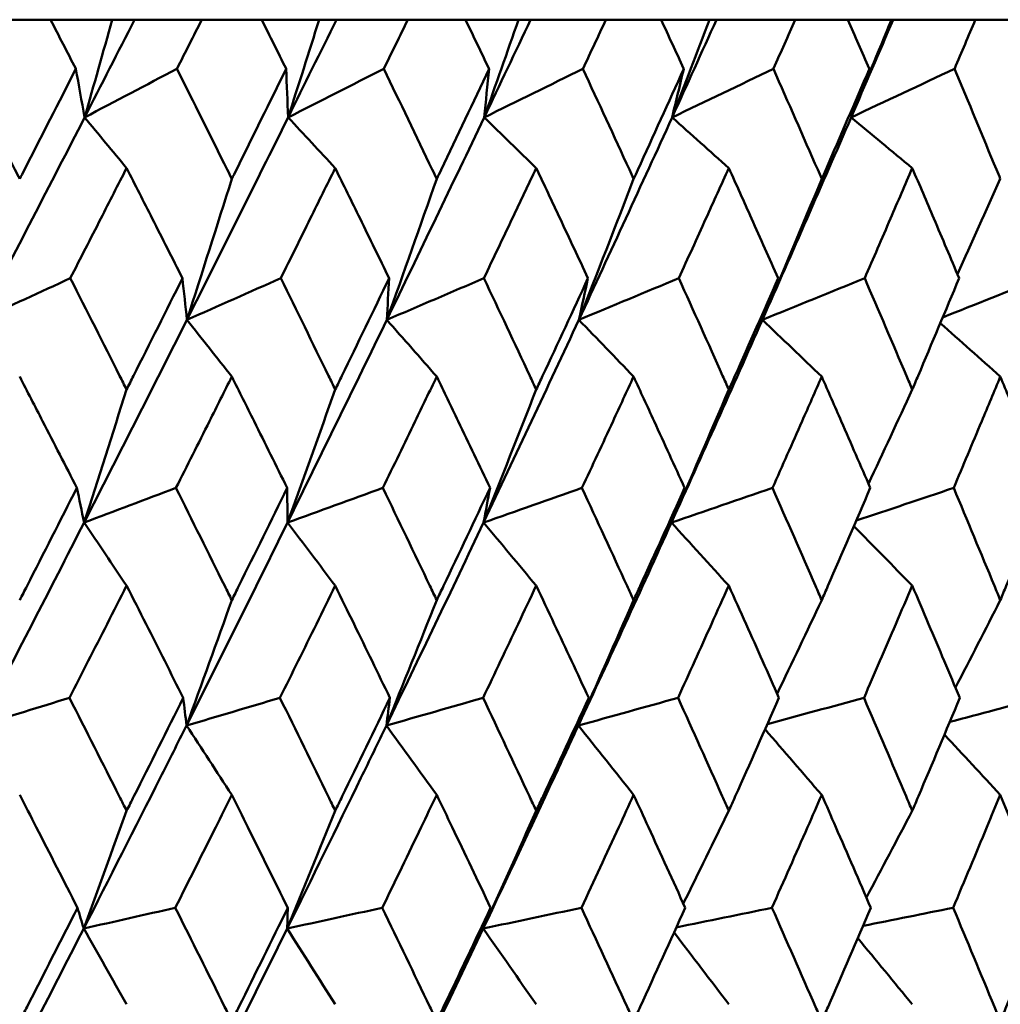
# Model space of a CAD drawing. Header units: millimetres. Extents: x 61 to 1929, y 482 to 2664.
# Tile 120 of 219: x 796.49 to 801.67, y 716.16 to 721.35. Entities that reach past the tile are written whole.
import ezdxf

# ---------------------------------------------------------------- set-up
doc = ezdxf.new("R2010")
doc.units = ezdxf.units.MM
doc.header["$LTSCALE"] = 10
doc.layers.add('Widoczne (ISO)', color=7, linetype='Continuous', lineweight=50)

msp = doc.modelspace()

# ---------------------------------------------------------------- linework, layer by layer
at = {"layer": 'Widoczne (ISO)'}
for p, q in [((796.6526, 721.3536), (796.3263, 721.3536)), ((796.6526, 721.3536), (796.9784, 721.3536)), ((796.9784, 721.3536), (797.0961, 721.3536)), ((797.0961, 721.3536), (797.4509, 721.3536)), ((797.7669, 721.3536), (797.4509, 721.3536)), ((797.7669, 721.3536), (798.0703, 721.3536)), ((798.0703, 721.3536), (798.1613, 721.3536)), ((798.1613, 721.3536), (798.5381, 721.3536)), ((798.8426, 721.3536), (798.5381, 721.3536)), ((798.8426, 721.3536), (799.1223, 721.3536)), ((799.1223, 721.3536), (799.1862, 721.3536)), ((799.1862, 721.3536), (799.5836, 721.3536)), ((799.8753, 721.3536), (799.5836, 721.3536)), ((799.8753, 721.3536), (800.1303, 721.3536)), ((800.1303, 721.3536), (800.1669, 721.3536)), ((800.1669, 721.3536), (800.5832, 721.3536)), ((800.8611, 721.3536), (800.5832, 721.3536)), ((800.8611, 721.3536), (801.0903, 721.3536)), ((801.0903, 721.3536), (801.0995, 721.3536)), ((801.0995, 721.3536), (801.5332, 721.3536)), ((801.7961, 721.3536), (801.5332, 721.3536))]:
    msp.add_line(p, q, dxfattribs=at)
msp.add_circle((787.9742, 751.3536), 50, dxfattribs=at)
for points, knots in [([(796.7862, 721.0943), (796.7859, 721.0948), (796.7857, 721.0954), (796.7412, 721.1818), (796.697, 721.2677), (796.6526, 721.3536)], [0.02951568, 0.02951568, 0.02951568, 0.02951568, 0.02969929, 0.02969929, 0.05939589, 0.05939589, 0.05939589, 0.05939589]), ([(797.4509, 721.3536), (797.4075, 721.2677), (797.3641, 721.1818), (797.3204, 721.0954), (797.3201, 721.0948), (797.3198, 721.0943)], [0, 0, 0, 0, 0.02969567, 0.02969567, 0.02988021, 0.02988021, 0.02988021, 0.02988021]), ([(797.8962, 721.0943), (797.8959, 721.0948), (797.8956, 721.0954), (797.8527, 721.1818), (797.8098, 721.2677), (797.7669, 721.3536)], [0.02951568, 0.02951568, 0.02951568, 0.02951568, 0.02969929, 0.02969929, 0.05939589, 0.05939589, 0.05939589, 0.05939589]), ([(798.5381, 721.3536), (798.4963, 721.2677), (798.4544, 721.1818), (798.4122, 721.0954), (798.4119, 721.0948), (798.4117, 721.0943)], [0, 0, 0, 0, 0.02969567, 0.02969567, 0.02988021, 0.02988021, 0.02988021, 0.02988021]), ([(798.967, 721.0943), (798.9667, 721.0948), (798.9665, 721.0954), (798.9251, 721.1818), (798.8839, 721.2677), (798.8426, 721.3536)], [0.02951568, 0.02951568, 0.02951568, 0.02951568, 0.02969929, 0.02969929, 0.05939589, 0.05939589, 0.05939589, 0.05939589]), ([(799.5836, 721.3536), (799.5435, 721.2677), (799.5033, 721.1818), (799.4628, 721.0954), (799.4626, 721.0948), (799.4623, 721.0943)], [0, 0, 0, 0, 0.02969567, 0.02969567, 0.02988021, 0.02988021, 0.02988021, 0.02988021]), ([(799.9944, 721.0943), (799.9941, 721.0948), (799.9939, 721.0954), (799.9543, 721.1818), (799.9149, 721.2677), (799.8753, 721.3536)], [0.02951568, 0.02951568, 0.02951568, 0.02951568, 0.02969929, 0.02969929, 0.05939589, 0.05939589, 0.05939589, 0.05939589]), ([(800.5832, 721.3536), (800.545, 721.2677), (800.5067, 721.1818), (800.4681, 721.0954), (800.4678, 721.0948), (800.4676, 721.0943)], [0, 0, 0, 0, 0.02969567, 0.02969567, 0.02988021, 0.02988021, 0.02988021, 0.02988021]), ([(800.9744, 721.0943), (800.9741, 721.0948), (800.9739, 721.0954), (800.9363, 721.1818), (800.8988, 721.2677), (800.8611, 721.3536)], [0.02951568, 0.02951568, 0.02951568, 0.02951568, 0.02969929, 0.02969929, 0.05939589, 0.05939589, 0.05939589, 0.05939589]), ([(801.5332, 721.3536), (801.497, 721.2677), (801.4607, 721.1818), (801.4241, 721.0954), (801.4238, 721.0948), (801.4236, 721.0943)], [0, 0, 0, 0, 0.02969567, 0.02969567, 0.02988021, 0.02988021, 0.02988021, 0.02988021]), ([(796.1911, 721.0943), (796.2826, 720.917), (796.3738, 720.7396), (796.4731, 720.546), (796.4814, 720.5296), (796.4898, 720.5133)], [0.0297954, 0.0297954, 0.0297954, 0.0297954, 0.09092493, 0.09092493, 0.09655955, 0.09655955, 0.09655955, 0.09655955]), ([(796.4898, 720.5133), (796.4981, 720.5295), (796.5064, 720.5457), (796.6055, 720.7394), (796.696, 720.9169), (796.7862, 721.0943)], [0.0853813, 0.0853813, 0.0853813, 0.0853813, 0.09097809, 0.09097809, 0.15214536, 0.15214536, 0.15214536, 0.15214536]), ([(797.3198, 721.0943), (797.4086, 720.917), (797.497, 720.7396), (797.5931, 720.546), (797.6012, 720.5296), (797.6093, 720.5133)], [0.0297954, 0.0297954, 0.0297954, 0.0297954, 0.09092493, 0.09092493, 0.09655955, 0.09655955, 0.09655955, 0.09655955]), ([(797.6093, 720.5133), (797.6174, 720.5295), (797.6254, 720.5457), (797.7214, 720.7394), (797.8089, 720.9169), (797.8962, 721.0943)], [0.0853813, 0.0853813, 0.0853813, 0.0853813, 0.09097809, 0.09097809, 0.15214536, 0.15214536, 0.15214536, 0.15214536]), ([(798.4117, 721.0943), (798.4973, 720.917), (798.5825, 720.7396), (798.6751, 720.546), (798.683, 720.5296), (798.6908, 720.5133)], [0.0297954, 0.0297954, 0.0297954, 0.0297954, 0.09092493, 0.09092493, 0.09655955, 0.09655955, 0.09655955, 0.09655955]), ([(798.6908, 720.5133), (798.6985, 720.5295), (798.7063, 720.5457), (798.7987, 720.7394), (798.883, 720.9169), (798.967, 721.0943)], [0.0853813, 0.0853813, 0.0853813, 0.0853813, 0.09097809, 0.09097809, 0.15214536, 0.15214536, 0.15214536, 0.15214536]), ([(799.4623, 721.0943), (799.5445, 720.917), (799.6262, 720.7396), (799.715, 720.546), (799.7224, 720.5296), (799.7299, 720.5133)], [0.0297954, 0.0297954, 0.0297954, 0.0297954, 0.09092493, 0.09092493, 0.09655955, 0.09655955, 0.09655955, 0.09655955]), ([(799.7299, 720.5133), (799.7374, 720.5295), (799.7448, 720.5457), (799.8334, 720.7394), (799.9141, 720.9169), (799.9944, 721.0943)], [0.0853813, 0.0853813, 0.0853813, 0.0853813, 0.09097809, 0.09097809, 0.15214536, 0.15214536, 0.15214536, 0.15214536]), ([(800.4676, 721.0943), (800.546, 720.917), (800.6239, 720.7396), (800.7084, 720.546), (800.7156, 720.5296), (800.7227, 720.5133)], [0.0297954, 0.0297954, 0.0297954, 0.0297954, 0.09092493, 0.09092493, 0.09655955, 0.09655955, 0.09655955, 0.09655955]), ([(800.7227, 720.5133), (800.7298, 720.5295), (800.7369, 720.5457), (800.8212, 720.7394), (800.898, 720.9169), (800.9744, 721.0943)], [0.0853813, 0.0853813, 0.0853813, 0.0853813, 0.09097809, 0.09097809, 0.15214536, 0.15214536, 0.15214536, 0.15214536]), ([(801.4236, 721.0943), (801.4979, 720.917), (801.5717, 720.7396), (801.6517, 720.546), (801.6584, 720.5296), (801.6652, 720.5133)], [0.0297954, 0.0297954, 0.0297954, 0.0297954, 0.09092493, 0.09092493, 0.09655955, 0.09655955, 0.09655955, 0.09655955]), ([(797.054, 720.571), (797.0088, 720.4821), (796.9634, 720.3932), (796.8644, 720.1994), (796.8107, 720.0945), (796.7569, 719.9896)], [0.03078053, 0.03078053, 0.03078053, 0.03078053, 0.06149921, 0.06149921, 0.09773041, 0.09773041, 0.09773041, 0.09773041]), ([(797.3487, 719.9896), (797.2958, 720.0945), (797.2428, 720.1994), (797.1445, 720.3931), (797.0993, 720.482), (797.054, 720.571)], [0.02528165, 0.02528165, 0.02528165, 0.02528165, 0.06150593, 0.06150593, 0.09223152, 0.09223152, 0.09223152, 0.09223152]), ([(798.1551, 720.571), (798.1113, 720.4821), (798.0675, 720.3932), (797.9717, 720.1994), (797.9198, 720.0945), (797.8678, 719.9896)], [0.03078053, 0.03078053, 0.03078053, 0.03078053, 0.06149921, 0.06149921, 0.09773041, 0.09773041, 0.09773041, 0.09773041]), ([(798.4395, 719.9896), (798.3885, 720.0945), (798.3373, 720.1994), (798.2425, 720.3931), (798.1988, 720.482), (798.1551, 720.571)], [0.02528165, 0.02528165, 0.02528165, 0.02528165, 0.06150593, 0.06150593, 0.09223152, 0.09223152, 0.09223152, 0.09223152]), ([(799.2159, 720.571), (799.1739, 720.4821), (799.1317, 720.3932), (799.0397, 720.1994), (798.9897, 720.0945), (798.9397, 719.9896)], [0.03078053, 0.03078053, 0.03078053, 0.03078053, 0.06149921, 0.06149921, 0.09773041, 0.09773041, 0.09773041, 0.09773041]), ([(799.489, 719.9896), (799.4401, 720.0945), (799.391, 720.1994), (799.2999, 720.3931), (799.2579, 720.482), (799.2159, 720.571)], [0.02528165, 0.02528165, 0.02528165, 0.02528165, 0.06150593, 0.06150593, 0.09223152, 0.09223152, 0.09223152, 0.09223152]), ([(800.2324, 720.571), (800.1922, 720.4821), (800.1519, 720.3932), (800.0639, 720.1994), (800.0162, 720.0945), (799.9683, 719.9896)], [0.03078053, 0.03078053, 0.03078053, 0.03078053, 0.06149921, 0.06149921, 0.09773041, 0.09773041, 0.09773041, 0.09773041]), ([(800.4931, 719.9896), (800.4464, 720.0945), (800.3995, 720.1994), (800.3126, 720.3931), (800.2725, 720.482), (800.2324, 720.571)], [0.02528165, 0.02528165, 0.02528165, 0.02528165, 0.06150593, 0.06150593, 0.09223152, 0.09223152, 0.09223152, 0.09223152]), ([(801.2005, 720.571), (801.1623, 720.4821), (801.1241, 720.3932), (801.0405, 720.1994), (800.9951, 720.0945), (800.9495, 719.9896)], [0.03078053, 0.03078053, 0.03078053, 0.03078053, 0.06149921, 0.06149921, 0.09773041, 0.09773041, 0.09773041, 0.09773041]), ([(801.4478, 719.9896), (801.4035, 720.0945), (801.3591, 720.1994), (801.2766, 720.3931), (801.2386, 720.482), (801.2005, 720.571)], [0.02528165, 0.02528165, 0.02528165, 0.02528165, 0.06150593, 0.06150593, 0.09223152, 0.09223152, 0.09223152, 0.09223152]), ([(796.7569, 719.9896), (796.844, 719.8181), (796.9308, 719.6466), (797.0296, 719.4508), (797.0418, 719.4265), (797.054, 719.4023)], [0.02983351, 0.02983351, 0.02983351, 0.02983351, 0.0889495, 0.0889495, 0.09731113, 0.09731113, 0.09731113, 0.09731113]), ([(797.054, 719.4023), (797.0662, 719.4264), (797.0784, 719.4506), (797.1769, 719.6464), (797.263, 719.818), (797.3487, 719.9896)], [0.0806421, 0.0806421, 0.0806421, 0.0806421, 0.08897282, 0.08897282, 0.14811965, 0.14811965, 0.14811965, 0.14811965]), ([(797.8678, 719.9896), (797.9521, 719.8181), (798.036, 719.6466), (798.1314, 719.4508), (798.1432, 719.4265), (798.1551, 719.4023)], [0.02983351, 0.02983351, 0.02983351, 0.02983351, 0.0889495, 0.0889495, 0.09731113, 0.09731113, 0.09731113, 0.09731113]), ([(798.1551, 719.4023), (798.1668, 719.4264), (798.1786, 719.4506), (798.2737, 719.6464), (798.3568, 719.818), (798.4395, 719.9896)], [0.0806421, 0.0806421, 0.0806421, 0.0806421, 0.08897282, 0.08897282, 0.14811965, 0.14811965, 0.14811965, 0.14811965]), ([(798.9397, 719.9896), (799.0208, 719.8181), (799.1015, 719.6466), (799.1932, 719.4508), (799.2045, 719.4265), (799.2159, 719.4023)], [0.02983351, 0.02983351, 0.02983351, 0.02983351, 0.0889495, 0.0889495, 0.09731113, 0.09731113, 0.09731113, 0.09731113]), ([(799.2159, 719.4023), (799.2272, 719.4264), (799.2385, 719.4506), (799.3299, 719.6464), (799.4097, 719.818), (799.489, 719.9896)], [0.0806421, 0.0806421, 0.0806421, 0.0806421, 0.08897282, 0.08897282, 0.14811965, 0.14811965, 0.14811965, 0.14811965]), ([(799.9683, 719.9896), (800.0459, 719.8181), (800.1231, 719.6466), (800.2107, 719.4508), (800.2215, 719.4265), (800.2324, 719.4023)], [0.02983351, 0.02983351, 0.02983351, 0.02983351, 0.0889495, 0.0889495, 0.09731113, 0.09731113, 0.09731113, 0.09731113]), ([(800.2324, 719.4023), (800.2432, 719.4264), (800.254, 719.4506), (800.3413, 719.6464), (800.4174, 719.818), (800.4931, 719.9896)], [0.0806421, 0.0806421, 0.0806421, 0.0806421, 0.08897282, 0.08897282, 0.14811965, 0.14811965, 0.14811965, 0.14811965]), ([(800.9495, 719.9896), (801.0233, 719.8181), (801.0967, 719.6466), (801.1799, 719.4508), (801.1902, 719.4265), (801.2005, 719.4023)], [0.02983351, 0.02983351, 0.02983351, 0.02983351, 0.0889495, 0.0889495, 0.09731113, 0.09731113, 0.09731113, 0.09731113]), ([(801.2005, 719.4023), (801.2107, 719.4264), (801.221, 719.4506), (801.3038, 719.6464), (801.376, 719.818), (801.4478, 719.9896)], [0.0806421, 0.0806421, 0.0806421, 0.0806421, 0.08897282, 0.08897282, 0.14811965, 0.14811965, 0.14811965, 0.14811965]), ([(796.7916, 718.8831), (796.7316, 719.0005), (796.6714, 719.1178), (796.5707, 719.3136), (796.5303, 719.3921), (796.4898, 719.4706)], [0.02104899, 0.02104899, 0.02104899, 0.02104899, 0.0615671, 0.0615671, 0.08866561, 0.08866561, 0.08866561, 0.08866561]), ([(797.6093, 719.4706), (797.5701, 719.3921), (797.5308, 719.3137), (797.4327, 719.1179), (797.3737, 719.0005), (797.3145, 718.8831)], [0.03448054, 0.03448054, 0.03448054, 0.03448054, 0.06157222, 0.06157222, 0.10209717, 0.10209717, 0.10209717, 0.10209717]), ([(797.9014, 718.8831), (797.8433, 719.0005), (797.7851, 719.1178), (797.6877, 719.3136), (797.6485, 719.3921), (797.6093, 719.4706)], [0.02104899, 0.02104899, 0.02104899, 0.02104899, 0.0615671, 0.0615671, 0.08866561, 0.08866561, 0.08866561, 0.08866561]), ([(798.6908, 719.4706), (798.653, 719.3921), (798.6151, 719.3137), (798.5205, 719.1179), (798.4636, 719.0005), (798.4066, 718.8831)], [0.03448054, 0.03448054, 0.03448054, 0.03448054, 0.06157222, 0.06157222, 0.10209717, 0.10209717, 0.10209717, 0.10209717]), ([(798.972, 718.8831), (798.9161, 719.0005), (798.8601, 719.1178), (798.7662, 719.3136), (798.7285, 719.3921), (798.6908, 719.4706)], [0.02104899, 0.02104899, 0.02104899, 0.02104899, 0.0615671, 0.0615671, 0.08866561, 0.08866561, 0.08866561, 0.08866561]), ([(799.7299, 719.4706), (799.6937, 719.3921), (799.6575, 719.3137), (799.5667, 719.1179), (799.5122, 719.0005), (799.4574, 718.8831)], [0.03448054, 0.03448054, 0.03448054, 0.03448054, 0.06157222, 0.06157222, 0.10209717, 0.10209717, 0.10209717, 0.10209717]), ([(799.9992, 718.8831), (799.9457, 719.0005), (799.8921, 719.1178), (799.8022, 719.3136), (799.7661, 719.3921), (799.7299, 719.4706)], [0.02104899, 0.02104899, 0.02104899, 0.02104899, 0.0615671, 0.0615671, 0.08866561, 0.08866561, 0.08866561, 0.08866561]), ([(800.7227, 719.4706), (800.6882, 719.3921), (800.6537, 719.3137), (800.5672, 719.1179), (800.5152, 719.0005), (800.4629, 718.8831)], [0.03448054, 0.03448054, 0.03448054, 0.03448054, 0.06157222, 0.06157222, 0.10209717, 0.10209717, 0.10209717, 0.10209717]), ([(800.9789, 718.8831), (800.9281, 719.0005), (800.8771, 719.1178), (800.7916, 719.3136), (800.7572, 719.3921), (800.7227, 719.4706)], [0.02104899, 0.02104899, 0.02104899, 0.02104899, 0.0615671, 0.0615671, 0.08866561, 0.08866561, 0.08866561, 0.08866561]), ([(801.6652, 719.4706), (801.6326, 719.3921), (801.5998, 719.3137), (801.518, 719.1179), (801.4687, 719.0005), (801.4192, 718.8831)], [0.03448054, 0.03448054, 0.03448054, 0.03448054, 0.06157222, 0.06157222, 0.10209717, 0.10209717, 0.10209717, 0.10209717]), ([(801.9073, 718.8831), (801.8594, 719.0005), (801.8112, 719.1178), (801.7303, 719.3136), (801.6978, 719.3921), (801.6652, 719.4706)], [0.02104899, 0.02104899, 0.02104899, 0.02104899, 0.0615671, 0.0615671, 0.08866561, 0.08866561, 0.08866561, 0.08866561]), ([(796.4898, 718.2908), (796.5027, 718.316), (796.5156, 718.3412), (796.6164, 718.5386), (796.7042, 718.7109), (796.7916, 718.8831)], [0.07597559, 0.07597559, 0.07597559, 0.07597559, 0.08464777, 0.08464777, 0.14401425, 0.14401425, 0.14401425, 0.14401425]), ([(797.3145, 718.8831), (797.4006, 718.7109), (797.4864, 718.5387), (797.5843, 718.3413), (797.5968, 718.3161), (797.6093, 718.2908)], [0.02530969, 0.02530969, 0.02530969, 0.02530969, 0.08465152, 0.08465152, 0.09334823, 0.09334823, 0.09334823, 0.09334823]), ([(797.6093, 718.2908), (797.6218, 718.316), (797.6342, 718.3412), (797.7319, 718.5386), (797.8168, 718.7109), (797.9014, 718.8831)], [0.07597559, 0.07597559, 0.07597559, 0.07597559, 0.08464777, 0.08464777, 0.14401425, 0.14401425, 0.14401425, 0.14401425]), ([(798.4066, 718.8831), (798.4896, 718.7109), (798.5723, 718.5387), (798.6667, 718.3413), (798.6787, 718.3161), (798.6908, 718.2908)], [0.02530969, 0.02530969, 0.02530969, 0.02530969, 0.08465152, 0.08465152, 0.09334823, 0.09334823, 0.09334823, 0.09334823]), ([(798.6908, 718.2908), (798.7028, 718.316), (798.7148, 718.3412), (798.8089, 718.5386), (798.8906, 718.7109), (798.972, 718.8831)], [0.07597559, 0.07597559, 0.07597559, 0.07597559, 0.08464777, 0.08464777, 0.14401425, 0.14401425, 0.14401425, 0.14401425]), ([(799.4574, 718.8831), (799.5371, 718.7109), (799.6164, 718.5387), (799.7068, 718.3413), (799.7184, 718.3161), (799.7299, 718.2908)], [0.02530969, 0.02530969, 0.02530969, 0.02530969, 0.08465152, 0.08465152, 0.09334823, 0.09334823, 0.09334823, 0.09334823]), ([(799.7299, 718.2908), (799.7414, 718.316), (799.7529, 718.3412), (799.8431, 718.5386), (799.9213, 718.7109), (799.9992, 718.8831)], [0.07597559, 0.07597559, 0.07597559, 0.07597559, 0.08464777, 0.08464777, 0.14401425, 0.14401425, 0.14401425, 0.14401425]), ([(800.4629, 718.8831), (800.539, 718.7109), (800.6146, 718.5387), (800.7007, 718.3413), (800.7117, 718.3161), (800.7227, 718.2908)], [0.02530969, 0.02530969, 0.02530969, 0.02530969, 0.08465152, 0.08465152, 0.09334823, 0.09334823, 0.09334823, 0.09334823]), ([(800.7227, 718.2908), (800.7337, 718.316), (800.7446, 718.3412), (800.8305, 718.5386), (800.9049, 718.7109), (800.9789, 718.8831)], [0.07597559, 0.07597559, 0.07597559, 0.07597559, 0.08464777, 0.08464777, 0.14401425, 0.14401425, 0.14401425, 0.14401425]), ([(801.4192, 718.8831), (801.4912, 718.7109), (801.5628, 718.5387), (801.6444, 718.3413), (801.6548, 718.3161), (801.6652, 718.2908)], [0.02530969, 0.02530969, 0.02530969, 0.02530969, 0.08465152, 0.08465152, 0.09334823, 0.09334823, 0.09334823, 0.09334823]), ([(801.6652, 718.2908), (801.6755, 718.316), (801.6859, 718.3412), (801.7671, 718.5386), (801.8375, 718.7109), (801.9073, 718.8831)], [0.07597559, 0.07597559, 0.07597559, 0.07597559, 0.08464777, 0.08464777, 0.14401425, 0.14401425, 0.14401425, 0.14401425]), ([(797.054, 718.3678), (797.0197, 718.3002), (796.9853, 718.2325), (796.885, 718.0351), (796.8188, 717.9054), (796.7525, 717.7757)], [0.03825175, 0.03825175, 0.03825175, 0.03825175, 0.06160817, 0.06160817, 0.10638617, 0.10638617, 0.10638617, 0.10638617]), ([(797.353, 717.7757), (797.2878, 717.9054), (797.2225, 718.0351), (797.1226, 718.2325), (797.0884, 718.3002), (797.054, 718.3678)], [0.01681985, 0.01681985, 0.01681985, 0.01681985, 0.06159108, 0.06159108, 0.08495433, 0.08495433, 0.08495433, 0.08495433]), ([(798.1551, 718.3678), (798.1219, 718.3002), (798.0887, 718.2325), (797.9917, 718.0351), (797.9277, 717.9054), (797.8635, 717.7757)], [0.03825175, 0.03825175, 0.03825175, 0.03825175, 0.06160817, 0.06160817, 0.10638617, 0.10638617, 0.10638617, 0.10638617]), ([(798.4437, 717.7757), (798.3808, 717.9054), (798.3177, 718.0351), (798.2213, 718.2325), (798.1882, 718.3002), (798.1551, 718.3678)], [0.01681985, 0.01681985, 0.01681985, 0.01681985, 0.06159108, 0.06159108, 0.08495433, 0.08495433, 0.08495433, 0.08495433]), ([(799.2159, 718.3678), (799.184, 718.3002), (799.1521, 718.2325), (799.0588, 718.0351), (798.9973, 717.9054), (798.9356, 717.7757)], [0.03825175, 0.03825175, 0.03825175, 0.03825175, 0.06160817, 0.06160817, 0.10638617, 0.10638617, 0.10638617, 0.10638617]), ([(799.493, 717.7757), (799.4327, 717.9054), (799.3721, 718.0351), (799.2796, 718.2325), (799.2478, 718.3002), (799.2159, 718.3678)], [0.01681985, 0.01681985, 0.01681985, 0.01681985, 0.06159108, 0.06159108, 0.08495433, 0.08495433, 0.08495433, 0.08495433]), ([(800.2324, 718.3678), (800.2019, 718.3002), (800.1714, 718.2325), (800.0823, 718.0351), (800.0234, 717.9054), (799.9643, 717.7757)], [0.03825175, 0.03825175, 0.03825175, 0.03825175, 0.06160817, 0.06160817, 0.10638617, 0.10638617, 0.10638617, 0.10638617]), ([(800.4969, 717.7757), (800.4394, 717.9054), (800.3816, 718.0351), (800.2932, 718.2325), (800.2628, 718.3002), (800.2324, 718.3678)], [0.01681985, 0.01681985, 0.01681985, 0.01681985, 0.06159108, 0.06159108, 0.08495433, 0.08495433, 0.08495433, 0.08495433]), ([(801.2005, 718.3678), (801.1716, 718.3002), (801.1426, 718.2325), (801.0579, 718.0351), (801.002, 717.9054), (800.9458, 717.7757)], [0.03825175, 0.03825175, 0.03825175, 0.03825175, 0.06160817, 0.06160817, 0.10638617, 0.10638617, 0.10638617, 0.10638617]), ([(801.4514, 717.7757), (801.3969, 717.9054), (801.342, 718.0351), (801.2582, 718.2325), (801.2294, 718.3002), (801.2005, 718.3678)], [0.01681985, 0.01681985, 0.01681985, 0.01681985, 0.06159108, 0.06159108, 0.08495433, 0.08495433, 0.08495433, 0.08495433]), ([(796.7525, 717.7757), (796.8404, 717.6027), (796.928, 717.4296), (797.0282, 717.231), (797.0411, 717.2054), (797.054, 717.1799)], [0.02053386, 0.02053386, 0.02053386, 0.02053386, 0.08016461, 0.08016461, 0.08898694, 0.08898694, 0.08898694, 0.08898694]), ([(797.054, 717.1799), (797.0669, 717.2054), (797.0798, 717.2309), (797.1798, 717.4295), (797.2666, 717.6026), (797.353, 717.7757)], [0.07138254, 0.07138254, 0.07138254, 0.07138254, 0.08018544, 0.08018544, 0.13983561, 0.13983561, 0.13983561, 0.13983561]), ([(797.8635, 717.7757), (797.9486, 717.6027), (798.0333, 717.4296), (798.1301, 717.231), (798.1426, 717.2054), (798.1551, 717.1799)], [0.02053386, 0.02053386, 0.02053386, 0.02053386, 0.08016461, 0.08016461, 0.08898694, 0.08898694, 0.08898694, 0.08898694]), ([(798.1551, 717.1799), (798.1675, 717.2054), (798.1799, 717.2309), (798.2765, 717.4295), (798.3603, 717.6026), (798.4437, 717.7757)], [0.07138254, 0.07138254, 0.07138254, 0.07138254, 0.08018544, 0.08018544, 0.13983561, 0.13983561, 0.13983561, 0.13983561]), ([(798.9356, 717.7757), (799.0174, 717.6027), (799.0989, 717.4296), (799.1919, 717.231), (799.2039, 717.2054), (799.2159, 717.1799)], [0.02053386, 0.02053386, 0.02053386, 0.02053386, 0.08016461, 0.08016461, 0.08898694, 0.08898694, 0.08898694, 0.08898694]), ([(799.2159, 717.1799), (799.2278, 717.2054), (799.2398, 717.2309), (799.3326, 717.4295), (799.413, 717.6026), (799.493, 717.7757)], [0.07138254, 0.07138254, 0.07138254, 0.07138254, 0.08018544, 0.08018544, 0.13983561, 0.13983561, 0.13983561, 0.13983561]), ([(799.9643, 717.7757), (800.0427, 717.6027), (800.1205, 717.4296), (800.2095, 717.231), (800.2209, 717.2054), (800.2324, 717.1799)], [0.02053386, 0.02053386, 0.02053386, 0.02053386, 0.08016461, 0.08016461, 0.08898694, 0.08898694, 0.08898694, 0.08898694]), ([(800.2324, 717.1799), (800.2438, 717.2054), (800.2552, 717.2309), (800.3438, 717.4295), (800.4206, 717.6026), (800.4969, 717.7757)], [0.07138254, 0.07138254, 0.07138254, 0.07138254, 0.08018544, 0.08018544, 0.13983561, 0.13983561, 0.13983561, 0.13983561]), ([(800.9458, 717.7757), (801.0203, 717.6027), (801.0943, 717.4296), (801.1787, 717.231), (801.1896, 717.2054), (801.2005, 717.1799)], [0.02053386, 0.02053386, 0.02053386, 0.02053386, 0.08016461, 0.08016461, 0.08898694, 0.08898694, 0.08898694, 0.08898694]), ([(801.2005, 717.1799), (801.2113, 717.2054), (801.2221, 717.2309), (801.3063, 717.4295), (801.3791, 717.6026), (801.4514, 717.7757)], [0.07138254, 0.07138254, 0.07138254, 0.07138254, 0.08018544, 0.08018544, 0.13983561, 0.13983561, 0.13983561, 0.13983561]), ([(796.828, 716.5586), (796.9633, 716.8236), (797.0978, 717.0886), (797.2778, 717.4455), (797.3241, 717.5375), (797.3703, 717.6295)], [0.3692784, 0.3692784, 0.3692784, 0.3692784, 0.4608442, 0.4608442, 0.492629, 0.492629, 0.492629, 0.492629]), ([(797.9016, 716.5586), (798.0324, 716.8236), (798.1622, 717.0886), (798.3358, 717.4455), (798.3804, 717.5375), (798.4249, 717.6295)], [0.3692784, 0.3692784, 0.3692784, 0.3692784, 0.4608442, 0.4608442, 0.492629, 0.492629, 0.492629, 0.492629]), ([(798.9361, 716.5586), (799.0617, 716.8236), (799.1863, 717.0886), (799.3528, 717.4455), (799.3956, 717.5375), (799.4383, 717.6295)], [0.3692784, 0.3692784, 0.3692784, 0.3692784, 0.4608442, 0.4608442, 0.492629, 0.492629, 0.492629, 0.492629]), ([(796.795, 716.6681), (796.7226, 716.8101), (796.6499, 716.9521), (796.548, 717.1506), (796.5189, 717.2071), (796.4898, 717.2636)], [0.01259731, 0.01259731, 0.01259731, 0.01259731, 0.06159863, 0.06159863, 0.08110666, 0.08110666, 0.08110666, 0.08110666]), ([(797.6093, 717.2636), (797.5811, 717.2071), (797.5529, 717.1506), (797.4537, 716.9521), (797.3825, 716.8101), (797.3111, 716.6681)], [0.04208868, 0.04208868, 0.04208868, 0.04208868, 0.06158988, 0.06158988, 0.11059803, 0.11059803, 0.11059803, 0.11059803]), ([(797.9047, 716.6681), (797.8346, 716.8101), (797.7643, 716.9521), (797.6656, 717.1506), (797.6375, 717.2071), (797.6093, 717.2636)], [0.01259731, 0.01259731, 0.01259731, 0.01259731, 0.06159863, 0.06159863, 0.08110666, 0.08110666, 0.08110666, 0.08110666]), ([(798.6908, 717.2636), (798.6636, 717.2071), (798.6364, 717.1506), (798.5408, 716.9521), (798.4722, 716.8101), (798.4033, 716.6681)], [0.04208868, 0.04208868, 0.04208868, 0.04208868, 0.06158988, 0.06158988, 0.11059803, 0.11059803, 0.11059803, 0.11059803]), ([(798.9752, 716.6681), (798.9078, 716.8101), (798.84, 716.9521), (798.745, 717.1506), (798.7179, 717.2071), (798.6908, 717.2636)], [0.01259731, 0.01259731, 0.01259731, 0.01259731, 0.06159863, 0.06159863, 0.08110666, 0.08110666, 0.08110666, 0.08110666]), ([(799.7299, 717.2636), (799.7039, 717.2071), (799.6779, 717.1506), (799.5862, 716.9521), (799.5204, 716.8101), (799.4542, 716.6681)], [0.04208868, 0.04208868, 0.04208868, 0.04208868, 0.06158988, 0.06158988, 0.11059803, 0.11059803, 0.11059803, 0.11059803]), ([(800.0022, 716.6681), (799.9377, 716.8101), (799.8729, 716.9521), (799.7819, 717.1506), (799.7559, 717.2071), (799.7299, 717.2636)], [0.01259731, 0.01259731, 0.01259731, 0.01259731, 0.06159863, 0.06159863, 0.08110666, 0.08110666, 0.08110666, 0.08110666]), ([(800.7227, 717.2636), (800.6979, 717.2071), (800.6731, 717.1506), (800.5858, 716.9521), (800.523, 716.8101), (800.4599, 716.6681)], [0.04208868, 0.04208868, 0.04208868, 0.04208868, 0.06158988, 0.06158988, 0.11059803, 0.11059803, 0.11059803, 0.11059803]), ([(800.9818, 716.6681), (800.9205, 716.8101), (800.8588, 716.9521), (800.7722, 717.1506), (800.7475, 717.2071), (800.7227, 717.2636)], [0.01259731, 0.01259731, 0.01259731, 0.01259731, 0.06159863, 0.06159863, 0.08110666, 0.08110666, 0.08110666, 0.08110666]), ([(801.6652, 717.2636), (801.6417, 717.2071), (801.6183, 717.1506), (801.5356, 716.9521), (801.4761, 716.8101), (801.4163, 716.6681)], [0.04208868, 0.04208868, 0.04208868, 0.04208868, 0.06158988, 0.06158988, 0.11059803, 0.11059803, 0.11059803, 0.11059803]), ([(801.9101, 716.6681), (801.8522, 716.8101), (801.7939, 716.9521), (801.712, 717.1506), (801.6886, 717.2071), (801.6652, 717.2636)], [0.01259731, 0.01259731, 0.01259731, 0.01259731, 0.06159863, 0.06159863, 0.08110666, 0.08110666, 0.08110666, 0.08110666]), ([(796.4898, 716.0701), (796.5028, 716.0954), (796.5157, 716.1207), (796.6178, 716.32), (796.7066, 716.4941), (796.795, 716.6681)], [0.06686277, 0.06686277, 0.06686277, 0.06686277, 0.07557848, 0.07557848, 0.13558897, 0.13558897, 0.13558897, 0.13558897]), ([(797.3111, 716.6681), (797.3983, 716.4941), (797.4851, 716.3201), (797.5841, 716.1208), (797.5967, 716.0954), (797.6093, 716.0701)], [0.01556037, 0.01556037, 0.01556037, 0.01556037, 0.07555527, 0.07555527, 0.08428623, 0.08428623, 0.08428623, 0.08428623]), ([(797.6093, 716.0701), (797.6219, 716.0954), (797.6344, 716.1207), (797.7332, 716.32), (797.8192, 716.4941), (797.9047, 716.6681)], [0.06686277, 0.06686277, 0.06686277, 0.06686277, 0.07557848, 0.07557848, 0.13558897, 0.13558897, 0.13558897, 0.13558897]), ([(798.4033, 716.6681), (798.4873, 716.4941), (798.571, 716.3201), (798.6665, 716.1208), (798.6786, 716.0954), (798.6908, 716.0701)], [0.01556037, 0.01556037, 0.01556037, 0.01556037, 0.07555527, 0.07555527, 0.08428623, 0.08428623, 0.08428623, 0.08428623]), ([(798.6908, 716.0701), (798.7029, 716.0954), (798.7149, 716.1207), (798.8102, 716.32), (798.8929, 716.4941), (798.9752, 716.6681)], [0.06686277, 0.06686277, 0.06686277, 0.06686277, 0.07557848, 0.07557848, 0.13558897, 0.13558897, 0.13558897, 0.13558897]), ([(799.4542, 716.6681), (799.5349, 716.4941), (799.6152, 716.3201), (799.7067, 716.1208), (799.7183, 716.0954), (799.7299, 716.0701)], [0.01556037, 0.01556037, 0.01556037, 0.01556037, 0.07555527, 0.07555527, 0.08428623, 0.08428623, 0.08428623, 0.08428623]), ([(799.7299, 716.0701), (799.7415, 716.0954), (799.7531, 716.1207), (799.8443, 716.32), (799.9235, 716.4941), (800.0022, 716.6681)], [0.06686277, 0.06686277, 0.06686277, 0.06686277, 0.07557848, 0.07557848, 0.13558897, 0.13558897, 0.13558897, 0.13558897]), ([(800.4599, 716.6681), (800.5369, 716.4941), (800.6134, 716.3201), (800.7006, 716.1208), (800.7117, 716.0954), (800.7227, 716.0701)], [0.01556037, 0.01556037, 0.01556037, 0.01556037, 0.07555527, 0.07555527, 0.08428623, 0.08428623, 0.08428623, 0.08428623]), ([(800.7227, 716.0701), (800.7337, 716.0954), (800.7448, 716.1207), (800.8316, 716.32), (800.907, 716.4941), (800.9818, 716.6681)], [0.06686277, 0.06686277, 0.06686277, 0.06686277, 0.07557848, 0.07557848, 0.13558897, 0.13558897, 0.13558897, 0.13558897]), ([(801.4163, 716.6681), (801.4893, 716.4941), (801.5618, 716.3201), (801.6442, 716.1208), (801.6547, 716.0954), (801.6652, 716.0701)], [0.01556037, 0.01556037, 0.01556037, 0.01556037, 0.07555527, 0.07555527, 0.08428623, 0.08428623, 0.08428623, 0.08428623]), ([(801.6652, 716.0701), (801.6756, 716.0954), (801.686, 716.1207), (801.7682, 716.32), (801.8394, 716.4941), (801.9101, 716.6681)], [0.06686277, 0.06686277, 0.06686277, 0.06686277, 0.07557848, 0.07557848, 0.13558897, 0.13558897, 0.13558897, 0.13558897])]:
    msp.add_open_spline(points, degree=3, knots=knots, dxfattribs=at)
for points in [[(796.8324, 720.8381), (796.9206, 721.01), (797.0085, 721.1818), (797.0961, 721.3536)], [(796.9784, 721.3536), (796.93, 721.1815), (796.8813, 721.0097), (796.8324, 720.8381)], [(797.9065, 720.8381), (797.9918, 721.01), (798.0767, 721.1818), (798.1613, 721.3536)], [(798.0703, 721.3536), (798.0159, 721.1815), (797.9613, 721.0097), (797.9065, 720.8381)], [(798.9415, 720.8381), (799.0234, 721.01), (799.105, 721.1818), (799.1862, 721.3536)], [(799.1223, 721.3536), (799.0623, 721.1815), (799.002, 721.0097), (798.9415, 720.8381)], [(799.9331, 720.8381), (800.0115, 721.01), (800.0894, 721.1818), (800.1669, 721.3536)], [(800.1303, 721.3536), (800.0648, 721.1815), (799.9991, 721.0097), (799.9331, 720.8381)], [(800.8776, 720.8381), (800.952, 721.01), (801.026, 721.1818), (801.0995, 721.3536)], [(801.0903, 721.3536), (801.0197, 721.1815), (800.9488, 721.0097), (800.8776, 720.8381)], [(796.8324, 720.8381), (796.8171, 720.9235), (796.8017, 721.0089), (796.7862, 721.0943)], [(796.8324, 720.8381), (796.9948, 720.9235), (797.1573, 721.0089), (797.3198, 721.0943)], [(797.9065, 720.8381), (797.9032, 720.9235), (797.8997, 721.0089), (797.8962, 721.0943)], [(797.9065, 720.8381), (798.0749, 720.9235), (798.2432, 721.0089), (798.4117, 721.0943)], [(798.9415, 720.8381), (798.9501, 720.9235), (798.9586, 721.0089), (798.967, 721.0943)], [(798.9415, 720.8381), (799.115, 720.9235), (799.2887, 721.0089), (799.4623, 721.0943)], [(799.9331, 720.8381), (799.9536, 720.9235), (799.9741, 721.0089), (799.9944, 721.0943)], [(799.9331, 720.8381), (800.1113, 720.9235), (800.2894, 721.0089), (800.4676, 721.0943)], [(800.8776, 720.8381), (800.9099, 720.9235), (800.9422, 721.0089), (800.9744, 721.0943)], [(800.8776, 720.8381), (801.0596, 720.9235), (801.2416, 721.0089), (801.4236, 721.0943)], [(796.2806, 719.7701), (796.4658, 720.1262), (796.6497, 720.4823), (796.8324, 720.8381)], [(797.054, 720.571), (796.9802, 720.6601), (796.9063, 720.7492), (796.8324, 720.8381)], [(797.3726, 719.7701), (797.552, 720.1262), (797.73, 720.4823), (797.9065, 720.8381)], [(798.1551, 720.571), (798.0722, 720.6601), (797.9894, 720.7492), (797.9065, 720.8381)], [(798.4275, 719.7701), (798.6004, 720.1262), (798.7717, 720.4823), (798.9415, 720.8381)], [(799.2159, 720.571), (799.1244, 720.6601), (799.033, 720.7492), (798.9415, 720.8381)], [(799.4411, 719.7701), (799.6069, 720.1262), (799.7709, 720.4823), (799.9331, 720.8381)], [(800.2324, 720.571), (800.1327, 720.6601), (800.0329, 720.7492), (799.9331, 720.8381)], [(800.4095, 719.7701), (800.5674, 720.1262), (800.7235, 720.4823), (800.8776, 720.8381)], [(801.2005, 720.571), (801.0929, 720.6601), (800.9852, 720.7492), (800.8776, 720.8381)], [(797.6093, 720.5133), (797.5309, 720.2649), (797.452, 720.0171), (797.3726, 719.7701)], [(798.6908, 720.5133), (798.6035, 720.2649), (798.5158, 720.0171), (798.4275, 719.7701)], [(799.7299, 720.5133), (799.6342, 720.2649), (799.538, 720.0171), (799.4411, 719.7701)], [(800.7227, 720.5133), (800.6189, 720.2649), (800.5145, 720.0171), (800.4095, 719.7701)], [(801.6652, 720.5133), (801.59, 720.3457), (801.5144, 720.1783), (801.4386, 720.0113)], [(796.2806, 719.7701), (796.4393, 719.8432), (796.5981, 719.9164), (796.7569, 719.9896)], [(797.3726, 719.7701), (797.3647, 719.8432), (797.3567, 719.9164), (797.3487, 719.9896)], [(797.3726, 719.7701), (797.5376, 719.8432), (797.7027, 719.9164), (797.8678, 719.9896)], [(798.4275, 719.7701), (798.4316, 719.8432), (798.4356, 719.9164), (798.4395, 719.9896)], [(798.4275, 719.7701), (798.5982, 719.8432), (798.7689, 719.9164), (798.9397, 719.9896)], [(799.4411, 719.7701), (799.4572, 719.8432), (799.4731, 719.9164), (799.489, 719.9896)], [(799.4411, 719.7701), (799.6168, 719.8432), (799.7925, 719.9164), (799.9683, 719.9896)], [(800.4095, 719.7701), (800.4374, 719.8432), (800.4653, 719.9164), (800.4931, 719.9896)], [(800.4095, 719.7701), (800.5895, 719.8432), (800.7695, 719.9164), (800.9495, 719.9896)], [(801.3612, 719.783), (801.534, 719.8518), (801.7068, 719.9207), (801.8796, 719.9896)], [(796.8298, 718.7002), (797.012, 719.0569), (797.193, 719.4135), (797.3726, 719.7701)], [(797.6093, 719.4706), (797.5304, 719.5705), (797.4515, 719.6704), (797.3726, 719.7701)], [(797.9036, 718.7002), (798.0797, 719.0569), (798.2544, 719.4135), (798.4275, 719.7701)], [(798.6908, 719.4706), (798.603, 719.5705), (798.5153, 719.6704), (798.4275, 719.7701)], [(798.9382, 718.7002), (799.1075, 719.0569), (799.2752, 719.4135), (799.4411, 719.7701)], [(799.7299, 719.4706), (799.6337, 719.5705), (799.5374, 719.6704), (799.4411, 719.7701)], [(799.9296, 718.7002), (800.0914, 719.0569), (800.2514, 719.4135), (800.4095, 719.7701)], [(800.7227, 719.4706), (800.6184, 719.5705), (800.514, 719.6704), (800.4095, 719.7701)], [(801.6652, 719.4706), (801.5596, 719.5647), (801.454, 719.6587), (801.3484, 719.7526)], [(797.054, 719.4023), (796.9797, 719.1676), (796.9049, 718.9336), (796.8298, 718.7002)], [(798.1551, 719.4023), (798.0717, 719.1676), (797.9878, 718.9336), (797.9036, 718.7002)], [(799.2159, 719.4023), (799.1238, 719.1676), (799.0313, 718.9336), (798.9382, 718.7002)], [(800.2324, 719.4023), (800.132, 719.1676), (800.031, 718.9336), (799.9296, 718.7002)], [(801.2005, 719.4023), (801.1238, 719.2361), (801.0468, 719.0703), (800.9695, 718.9048)], [(796.8298, 718.7002), (796.8171, 718.7612), (796.8044, 718.8222), (796.7916, 718.8831)], [(796.8298, 718.7002), (796.9913, 718.7612), (797.1529, 718.8222), (797.3145, 718.8831)], [(797.9036, 718.7002), (797.9029, 718.7612), (797.9022, 718.8222), (797.9014, 718.8831)], [(797.9036, 718.7002), (798.0712, 718.7612), (798.2389, 718.8222), (798.4066, 718.8831)], [(798.9382, 718.7002), (798.9495, 718.7612), (798.9608, 718.8222), (798.972, 718.8831)], [(798.9382, 718.7002), (799.1113, 718.7612), (799.2843, 718.8222), (799.4574, 718.8831)], [(799.9296, 718.7002), (799.9528, 718.7612), (799.976, 718.8222), (799.9992, 718.8831)], [(799.9296, 718.7002), (800.1074, 718.7612), (800.2851, 718.8222), (800.4629, 718.8831)], [(800.9046, 718.7106), (801.0761, 718.7681), (801.2477, 718.8256), (801.4192, 718.8831)], [(796.2786, 717.6295), (796.4636, 717.9863), (796.6473, 718.3433), (796.8298, 718.7002)], [(797.054, 718.3678), (796.9793, 718.4788), (796.9046, 718.5896), (796.8298, 718.7002)], [(797.3703, 717.6295), (797.5495, 717.9863), (797.7273, 718.3433), (797.9036, 718.7002)], [(798.1551, 718.3678), (798.0713, 718.4788), (797.9875, 718.5896), (797.9036, 718.7002)], [(798.4249, 717.6295), (798.5976, 717.9863), (798.7688, 718.3433), (798.9382, 718.7002)], [(799.2159, 718.3678), (799.1234, 718.4788), (799.0308, 718.5896), (798.9382, 718.7002)], [(799.4383, 717.6295), (799.6039, 717.9863), (799.7676, 718.3433), (799.9296, 718.7002)], [(800.2324, 718.3678), (800.1315, 718.4788), (800.0306, 718.5896), (799.9296, 718.7002)], [(801.2005, 718.3678), (801.0977, 718.4726), (800.995, 718.5771), (800.8921, 718.6816)], [(797.6093, 718.2908), (797.53, 718.0698), (797.4503, 717.8494), (797.3703, 717.6295)], [(798.6908, 718.2908), (798.6026, 718.0698), (798.5139, 717.8494), (798.4249, 717.6295)], [(799.7299, 718.2908), (799.6332, 718.0698), (799.5359, 717.8494), (799.4383, 717.6295)], [(800.7227, 718.2908), (800.6445, 718.1261), (800.566, 717.9616), (800.4872, 717.7975)], [(801.6652, 718.2908), (801.5866, 718.1368), (801.5078, 717.983), (801.4287, 717.8295)], [(796.2786, 717.6295), (796.4365, 717.6782), (796.5945, 717.7269), (796.7525, 717.7757)], [(797.3703, 717.6295), (797.3646, 717.6782), (797.3588, 717.7269), (797.353, 717.7757)], [(797.3703, 717.6295), (797.5347, 717.6782), (797.6991, 717.7269), (797.8635, 717.7757)], [(798.4249, 717.6295), (798.4312, 717.6782), (798.4375, 717.7269), (798.4437, 717.7757)], [(798.4249, 717.6295), (798.5951, 717.6782), (798.7653, 717.7269), (798.9356, 717.7757)], [(799.4383, 717.6295), (799.4566, 717.6782), (799.4748, 717.7269), (799.493, 717.7757)], [(799.4383, 717.6295), (799.6136, 717.6782), (799.789, 717.7269), (799.9643, 717.7757)], [(800.4359, 717.6375), (800.6058, 717.6835), (800.7758, 717.7296), (800.9458, 717.7757)], [(801.3983, 717.6488), (801.5575, 717.6911), (801.7168, 717.7334), (801.8761, 717.7757)], [(797.6093, 717.2636), (797.5297, 717.3858), (797.45, 717.5077), (797.3703, 717.6295)], [(798.6908, 717.2636), (798.6022, 717.3858), (798.5136, 717.5077), (798.4249, 717.6295)], [(799.7299, 717.2636), (799.6328, 717.3858), (799.5356, 717.5077), (799.4383, 717.6295)], [(800.7227, 717.2636), (800.6231, 717.3792), (800.5234, 717.4945), (800.4236, 717.6097)], [(801.6652, 717.2636), (801.5669, 717.3698), (801.4685, 717.4757), (801.3701, 717.5816)], [(797.054, 717.1799), (796.979, 716.9723), (796.9037, 716.7652), (796.828, 716.5586)], [(798.1551, 717.1799), (798.0709, 716.9723), (797.9864, 716.7652), (797.9016, 716.5586)], [(799.2159, 717.1799), (799.123, 716.9723), (799.0297, 716.7652), (798.9361, 716.5586)], [(800.2324, 717.1799), (800.1526, 717.0163), (800.0725, 716.8531), (799.9922, 716.6902)], [(801.2005, 717.1799), (801.12, 717.0271), (801.0393, 716.8746), (800.9584, 716.7223)], [(796.828, 716.5586), (796.817, 716.5951), (796.8061, 716.6316), (796.795, 716.6681)], [(796.828, 716.5586), (796.9891, 716.5951), (797.1501, 716.6316), (797.3111, 716.6681)], [(797.9016, 716.5586), (797.9027, 716.5951), (797.9037, 716.6316), (797.9047, 716.6681)], [(797.9016, 716.5586), (798.0688, 716.5951), (798.236, 716.6316), (798.4033, 716.6681)], [(798.9361, 716.5586), (798.9491, 716.5951), (798.9622, 716.6316), (798.9752, 716.6681)], [(798.9361, 716.5586), (799.1088, 716.5951), (799.2815, 716.6316), (799.4542, 716.6681)], [(799.9553, 716.5644), (800.1235, 716.599), (800.2917, 716.6335), (800.4599, 716.6681)], [(800.9407, 716.5726), (801.0992, 716.6044), (801.2578, 716.6363), (801.4163, 716.6681)], [(796.2773, 715.4885), (796.4623, 715.8452), (796.6459, 716.2019), (796.828, 716.5586)], [(797.054, 716.1589), (796.9788, 716.2923), (796.9034, 716.4256), (796.828, 716.5586)], [(797.3689, 715.4885), (797.5481, 715.8452), (797.7257, 716.2019), (797.9016, 716.5586)], [(798.1551, 716.1589), (798.0707, 716.2923), (797.9862, 716.4256), (797.9016, 716.5586)], [(798.4234, 715.4885), (798.5961, 715.8452), (798.767, 716.2019), (798.9361, 716.5586)], [(799.2159, 716.1589), (799.1227, 716.2923), (799.0294, 716.4256), (798.9361, 716.5586)], [(800.2324, 716.1589), (800.1361, 716.2854), (800.0397, 716.4117), (799.9432, 716.5378)], [(801.2005, 716.1589), (801.1047, 716.2755), (801.0088, 716.3919), (800.9129, 716.5082)]]:
    msp.add_open_spline(points, degree=3, dxfattribs=at)

doc.saveas('drawing.dxf')
